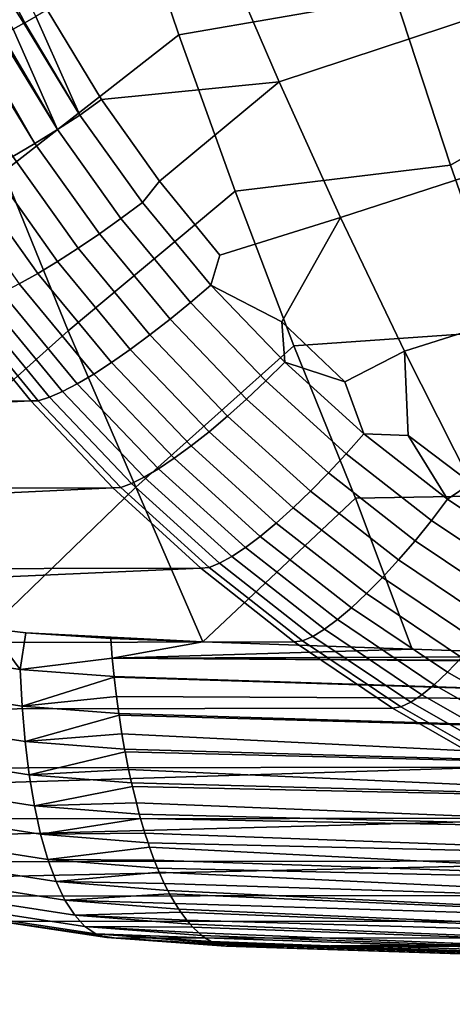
# Model space of a CAD drawing. Header units: metres. Extents: x -167 to 28, y -50 to 27.
# Tile 7 of 256: x -158.45 to -156.68, y -15.88 to -11.84. Entities that reach past the tile are written whole.
import ezdxf

# ---------------------------------------------------------------- set-up
doc = ezdxf.new("R2010")
doc.units = ezdxf.units.M
doc.layers.add('solid_12_065_011_XXX', color=7, linetype='CONTINUOUS')

msp = doc.modelspace()

# ---------------------------------------------------------------- linework, layer by layer
at = {"layer": 'solid_12_065_011_XXX'}
for points in [[(-158.433197, -11.851639, 127.316925), (-158.387039, -11.825634, 127.313759), (-158.858566, -10.825406, 127.466843), (-158.944778, -10.869317, 127.476074)], [(-158.944778, -10.869317, 127.476074), (-159.032104, -10.912192, 127.474602), (-158.436478, -11.853469, 127.317032), (-158.433197, -11.851639, 127.316925)], [(-159.032104, -10.912192, 127.474602), (-158.481308, -11.878182, 127.31694), (-158.436478, -11.853469, 127.317032)], [(-157.800095, -11.901256, 112.271179), (-158.019272, -11.251914, 112.221878), (-157.124008, -11.049512, 111.801888), (-156.910156, -11.746463, 111.871544)], [(-156.498611, -11.147598, 126.970474), (-157.630157, -11.531751, 127.177536), (-157.388809, -12.0945, 127.089577), (-156.284592, -11.727773, 126.881065)], [(-158.52002, -12.464026, 112.691154), (-158.772629, -11.803501, 112.657234), (-158.019272, -11.251914, 112.221878), (-157.800095, -11.901256, 112.271179)], [(-156.684097, -12.435694, 111.945206), (-156.910156, -11.746463, 111.871544), (-156.078247, -11.339714, 111.440025), (-155.892365, -11.981544, 111.521347)], [(-158.117996, -12.166435, 127.239014), (-157.388809, -12.0945, 127.089577), (-157.630157, -11.531751, 127.177536), (-158.340668, -11.7981, 127.30706)], [(-156.284592, -11.727773, 126.881065), (-157.388809, -12.0945, 127.089577), (-157.136475, -12.650729, 126.997627), (-156.060196, -12.301808, 126.787323)], [(-157.569412, -12.543391, 112.323051), (-157.800095, -11.901256, 112.271179), (-156.910156, -11.746463, 111.871544), (-156.684097, -12.435694, 111.945206)], [(-158.387039, -11.825634, 127.313759), (-158.206451, -12.230705, 127.24733), (-158.117996, -12.166435, 127.239014), (-158.340668, -11.7981, 127.30706)], [(-158.433197, -11.851639, 127.316925), (-158.436478, -11.853469, 127.317032), (-158.206451, -12.230705, 127.24733)], [(-158.387039, -11.825634, 127.313759), (-158.433197, -11.851639, 127.316925), (-158.206451, -12.230705, 127.24733)], [(-158.481308, -11.878182, 127.31694), (-158.526276, -11.902472, 127.31398), (-158.298981, -12.29002, 127.242729)], [(-158.481308, -11.878182, 127.31694), (-158.298981, -12.29002, 127.242729), (-158.206451, -12.230705, 127.24733), (-158.436478, -11.853469, 127.317032)], [(-158.619293, -11.951158, 127.298706), (-158.391541, -12.346759, 127.224937), (-158.298981, -12.29002, 127.242729), (-158.53302, -11.906075, 127.313286)], [(-158.526276, -11.902472, 127.31398), (-158.53302, -11.906075, 127.313286), (-158.298981, -12.29002, 127.242729)], [(-158.254639, -13.116237, 112.726723), (-158.52002, -12.464026, 112.691154), (-157.800095, -11.901256, 112.271179), (-157.569412, -12.543391, 112.323051)], [(-158.710968, -11.997014, 127.271332), (-158.482712, -12.400072, 127.194214), (-158.391541, -12.346759, 127.224937), (-158.629395, -11.956316, 127.296303)], [(-158.619293, -11.951158, 127.298706), (-158.629395, -11.956316, 127.296303), (-158.391541, -12.346759, 127.224937)], [(-156.446136, -13.116786, 112.022789), (-156.684097, -12.435694, 111.945206), (-155.892365, -11.981544, 111.521347), (-155.697021, -12.617068, 111.606949)], [(-158.117996, -12.166435, 127.239014), (-157.879837, -12.501686, 127.168381), (-157.388809, -12.0945, 127.089577)], [(-157.631485, -12.805917, 127.096054), (-157.136475, -12.650729, 126.997627), (-157.388809, -12.0945, 127.089577), (-157.879837, -12.501686, 127.168381)], [(-157.95018, -12.589821, 127.171715), (-157.879837, -12.501686, 127.168381), (-158.117996, -12.166435, 127.239014), (-158.206451, -12.230705, 127.24733)], [(-158.298981, -12.29002, 127.242729), (-158.038254, -12.655503, 127.166153), (-157.95018, -12.589821, 127.171715), (-158.206451, -12.230705, 127.24733)], [(-158.391541, -12.346759, 127.224937), (-158.126541, -12.718406, 127.14743), (-158.038254, -12.655503, 127.166153), (-158.298981, -12.29002, 127.242729)], [(-156.060196, -12.301808, 126.787323), (-157.136475, -12.650729, 126.997627), (-156.873322, -13.200171, 126.901749), (-155.825638, -12.869433, 126.689316)], [(-158.482712, -12.400072, 127.194214), (-158.213715, -12.777591, 127.115837), (-158.126541, -12.718406, 127.14743), (-158.391541, -12.346759, 127.224937)], [(-158.571182, -12.449165, 127.151016), (-158.298477, -12.832172, 127.071838), (-158.213715, -12.777591, 127.115837), (-158.482712, -12.400072, 127.194214)], [(-158.655594, -12.493305, 127.096001), (-158.379578, -12.881336, 127.016098), (-158.298477, -12.832172, 127.071838), (-158.571182, -12.449165, 127.151016)], [(-157.32753, -13.177966, 112.377426), (-157.569412, -12.543391, 112.323051), (-156.684097, -12.435694, 111.945206), (-156.446136, -13.116786, 112.022789)], [(-158.893234, -13.686142, 113.100204), (-159.195267, -13.026153, 113.084793), (-158.52002, -12.464026, 112.691154), (-158.254639, -13.116237, 112.726723)], [(-158.734695, -12.531831, 127.029976), (-158.455795, -12.924348, 126.949448), (-158.379578, -12.881336, 127.016098), (-158.655594, -12.493305, 127.096001)], [(-157.669296, -12.928675, 127.090347), (-157.631485, -12.805917, 127.096054), (-157.879837, -12.501686, 127.168381), (-157.95018, -12.589821, 127.171715)], [(-157.976822, -13.759744, 112.763908), (-158.254639, -13.116237, 112.726723), (-157.569412, -12.543391, 112.323051), (-157.32753, -13.177966, 112.377426)], [(-158.038254, -12.655503, 127.166153), (-157.752472, -13.000342, 127.083679), (-157.669296, -12.928675, 127.090347), (-157.95018, -12.589821, 127.171715)], [(-158.126541, -12.718406, 127.14743), (-157.83609, -13.069037, 127.063896), (-157.752472, -13.000342, 127.083679), (-158.038254, -12.655503, 127.166153)], [(-157.669296, -12.928675, 127.090347), (-157.376526, -13.080371, 127.022713), (-157.136475, -12.650729, 126.997627), (-157.631485, -12.805917, 127.096054)], [(-157.118164, -13.326609, 126.94899), (-156.873322, -13.200171, 126.901749), (-157.136475, -12.650729, 126.997627), (-157.376526, -13.080371, 127.022713)], [(-158.213715, -12.777591, 127.115837), (-157.918869, -13.133735, 127.031311), (-157.83609, -13.069037, 127.063896), (-158.126541, -12.718406, 127.14743)], [(-158.298477, -12.832172, 127.071838), (-157.999603, -13.193465, 126.986397), (-157.918869, -13.133735, 127.031311), (-158.213715, -12.777591, 127.115837)], [(-158.379578, -12.881336, 127.016098), (-158.077057, -13.247338, 126.929832), (-157.999603, -13.193465, 126.986397), (-158.298477, -12.832172, 127.071838)], [(-158.455795, -12.924348, 126.949448), (-158.150085, -13.294549, 126.862465), (-158.077057, -13.247338, 126.929832), (-158.379578, -12.881336, 127.016098)], [(-155.825638, -12.869433, 126.689316), (-156.873322, -13.200171, 126.901749), (-156.599625, -13.742668, 126.802025), (-155.5811, -13.430378, 126.587143)], [(-158.525986, -12.960564, 126.872879), (-158.21759, -13.334392, 126.785286), (-158.150085, -13.294549, 126.862465), (-158.455795, -12.924348, 126.949448)], [(-157.752472, -13.000342, 127.083679), (-157.443405, -13.322917, 126.995476), (-157.365479, -13.245674, 127.003403), (-157.669296, -12.928675, 127.090347)], [(-157.669296, -12.928675, 127.090347), (-157.365479, -13.245674, 127.003403), (-157.376526, -13.080371, 127.022713)], [(-158.589096, -12.989443, 126.787537), (-158.27858, -13.366271, 126.699463), (-158.21759, -13.334392, 126.785286), (-158.525986, -12.960564, 126.872879)], [(-162.29007, -13.409695, 115.756744), (-158.408463, -13.404677, 126.434593), (-158.71904, -13.023732, 126.528069), (-162.453354, -13.220936, 115.79554)], [(-158.377441, -13.404361, 126.507118), (-158.690475, -13.023583, 126.595749), (-158.71904, -13.023732, 126.528069), (-158.408463, -13.404677, 126.434593)], [(-158.690475, -13.023583, 126.595749), (-158.377441, -13.404361, 126.507118), (-158.332123, -13.38971, 126.606277), (-158.644211, -13.010555, 126.694695)], [(-158.644211, -13.010555, 126.694695), (-158.332123, -13.38971, 126.606277), (-158.27858, -13.366271, 126.699463), (-158.589096, -12.989443, 126.787537)], [(-157.83609, -13.069037, 127.063896), (-157.521973, -13.397001, 126.974495), (-157.443405, -13.322917, 126.995476), (-157.752472, -13.000342, 127.083679)], [(-157.918869, -13.133735, 127.031311), (-157.600006, -13.46682, 126.940781), (-157.521973, -13.397001, 126.974495), (-157.83609, -13.069037, 127.063896)], [(-157.365479, -13.245674, 127.003403), (-157.118164, -13.326609, 126.94899), (-157.376526, -13.080371, 127.022713)], [(-158.578369, -14.33907, 113.117096), (-158.893234, -13.686142, 113.100204), (-158.254639, -13.116237, 112.726723), (-157.976822, -13.759744, 112.763908)], [(-157.999603, -13.193465, 126.986397), (-157.676331, -13.531331, 126.894821), (-157.600006, -13.46682, 126.940781), (-157.918869, -13.133735, 127.031311)], [(-157.074707, -13.80463, 112.43425), (-157.32753, -13.177966, 112.377426), (-156.446136, -13.116786, 112.022789), (-156.196579, -13.789323, 112.104202)], [(-157.701797, -14.394991, 112.808266), (-157.976822, -13.759744, 112.763908), (-157.32753, -13.177966, 112.377426), (-157.074707, -13.80463, 112.43425)], [(-158.077057, -13.247338, 126.929832), (-157.749832, -13.58957, 126.837318), (-157.676331, -13.531331, 126.894821), (-157.999603, -13.193465, 126.986397)], [(-157.040482, -13.539415, 126.911057), (-156.858429, -13.546809, 126.875252), (-156.873322, -13.200171, 126.901749), (-157.118164, -13.326609, 126.94899)], [(-156.858429, -13.546809, 126.875252), (-156.599625, -13.742668, 126.802025), (-156.873322, -13.200171, 126.901749)], [(-158.150085, -13.294549, 126.862465), (-157.819412, -13.640667, 126.769127), (-157.749832, -13.58957, 126.837318), (-158.077057, -13.247338, 126.929832)], [(-157.443405, -13.322917, 126.995476), (-157.112778, -13.621795, 126.901718), (-157.040482, -13.539415, 126.911057), (-157.365479, -13.245674, 127.003403)], [(-157.365479, -13.245674, 127.003403), (-157.040482, -13.539415, 126.911057), (-157.118164, -13.326609, 126.94899)], [(-158.21759, -13.334392, 126.785286), (-157.884003, -13.683858, 126.691261), (-157.819412, -13.640667, 126.769127), (-158.150085, -13.294549, 126.862465)], [(-158.27858, -13.366271, 126.699463), (-157.942657, -13.718499, 126.604881), (-157.884003, -13.683858, 126.691261), (-158.21759, -13.334392, 126.785286)], [(-157.521973, -13.397001, 126.974495), (-157.185944, -13.700837, 126.879387), (-157.112778, -13.621795, 126.901718), (-157.443405, -13.322917, 126.995476)], [(-158.332123, -13.38971, 126.606277), (-157.994492, -13.744072, 126.511292), (-157.942657, -13.718499, 126.604881), (-158.27858, -13.366271, 126.699463)], [(-162.29007, -13.409695, 115.756744), (-162.120483, -13.592237, 115.715477), (-158.408463, -13.404677, 126.434593)], [(-161.944809, -13.768311, 115.671822), (-158.071701, -13.761351, 126.334404), (-158.408463, -13.404677, 126.434593), (-162.120483, -13.592237, 115.715477)], [(-158.038742, -13.760194, 126.411873), (-158.377441, -13.404361, 126.507118), (-158.408463, -13.404677, 126.434593), (-158.071701, -13.761351, 126.334404)], [(-158.377441, -13.404361, 126.507118), (-158.038742, -13.760194, 126.411873), (-157.994492, -13.744072, 126.511292), (-158.332123, -13.38971, 126.606277)], [(-157.600006, -13.46682, 126.940781), (-157.258911, -13.775363, 126.844391), (-157.185944, -13.700837, 126.879387), (-157.521973, -13.397001, 126.974495)], [(-157.676331, -13.531331, 126.894821), (-157.330551, -13.844258, 126.797256), (-157.258911, -13.775363, 126.844391), (-157.600006, -13.46682, 126.940781)], [(-157.749832, -13.58957, 126.837318), (-157.399811, -13.906493, 126.738686), (-157.330551, -13.844258, 126.797256), (-157.676331, -13.531331, 126.894821)], [(-157.112778, -13.621795, 126.901718), (-156.762421, -13.895602, 126.802666), (-156.696075, -13.808549, 126.813591), (-157.040482, -13.539415, 126.911057)], [(-157.040482, -13.539415, 126.911057), (-156.696075, -13.808549, 126.813591), (-156.858429, -13.546809, 126.875252)], [(-156.696075, -13.808549, 126.813591), (-156.599625, -13.742668, 126.802025), (-156.858429, -13.546809, 126.875252)], [(-157.819412, -13.640667, 126.769127), (-157.465652, -13.96114, 126.669548), (-157.399811, -13.906493, 126.738686), (-157.749832, -13.58957, 126.837318)], [(-157.185944, -13.700837, 126.879387), (-156.829895, -13.979148, 126.778809), (-156.762421, -13.895602, 126.802666), (-157.112778, -13.621795, 126.901718)], [(-157.884003, -13.683858, 126.691261), (-157.5271, -14.007379, 126.590897), (-157.465652, -13.96114, 126.669548), (-157.819412, -13.640667, 126.769127)], [(-157.942657, -13.718499, 126.604881), (-157.583237, -14.044522, 126.503883), (-157.5271, -14.007379, 126.590897), (-157.884003, -13.683858, 126.691261)], [(-157.258911, -13.775363, 126.844391), (-156.897461, -14.057939, 126.742378), (-156.829895, -13.979148, 126.778809), (-157.185944, -13.700837, 126.879387)], [(-158.038742, -13.760194, 126.411873), (-157.676285, -14.089442, 126.310112), (-157.633209, -14.072013, 126.409821), (-157.994492, -13.744072, 126.511292)], [(-157.994492, -13.744072, 126.511292), (-157.633209, -14.072013, 126.409821), (-157.583237, -14.044522, 126.503883), (-157.942657, -13.718499, 126.604881)], [(-156.696075, -13.808549, 126.813591), (-156.334152, -14.051824, 126.711395), (-156.596619, -13.744814, 126.801178), (-156.599625, -13.742668, 126.802025)], [(-161.944809, -13.768311, 115.671822), (-161.763229, -13.937733, 115.625877), (-158.071701, -13.761351, 126.334404)], [(-161.57605, -14.100199, 115.577759), (-157.710526, -14.091848, 126.227776), (-158.071701, -13.761351, 126.334404), (-161.763229, -13.937733, 115.625877)], [(-158.42865, -14.357265, 113.065742), (-158.578369, -14.33907, 113.117096), (-157.976822, -13.759744, 112.763908), (-157.701797, -14.394991, 112.808266)], [(-157.676285, -14.089442, 126.310112), (-158.038742, -13.760194, 126.411873), (-158.071701, -13.761351, 126.334404), (-157.710526, -14.091848, 126.227776)], [(-157.330551, -13.844258, 126.797256), (-156.964127, -14.130797, 126.693909), (-156.897461, -14.057939, 126.742378), (-157.258911, -13.775363, 126.844391)], [(-156.842346, -14.424748, 112.505058), (-157.074707, -13.80463, 112.43425), (-156.196579, -13.789323, 112.104202), (-155.959457, -14.454175, 112.198105)], [(-157.701797, -14.394991, 112.808266), (-157.074707, -13.80463, 112.43425), (-156.842346, -14.424748, 112.505058)], [(-156.762421, -13.895602, 126.802666), (-156.394272, -14.143064, 126.698708), (-156.334152, -14.051824, 126.711395), (-156.696075, -13.808549, 126.813591)], [(-157.399811, -13.906493, 126.738686), (-157.028885, -14.196636, 126.63414), (-156.964127, -14.130797, 126.693909), (-157.330551, -13.844258, 126.797256)], [(-157.465652, -13.96114, 126.669548), (-157.090775, -14.25447, 126.56395), (-157.028885, -14.196636, 126.63414), (-157.399811, -13.906493, 126.738686)], [(-156.829895, -13.979148, 126.778809), (-156.45575, -14.230635, 126.673157), (-156.394272, -14.143064, 126.698708), (-156.762421, -13.895602, 126.802666)], [(-157.5271, -14.007379, 126.590897), (-157.148865, -14.303435, 126.484398), (-157.090775, -14.25447, 126.56395), (-157.465652, -13.96114, 126.669548)], [(-156.897461, -14.057939, 126.742378), (-156.517654, -14.313227, 126.635117), (-156.45575, -14.230635, 126.673157), (-156.829895, -13.979148, 126.778809)], [(-157.583237, -14.044522, 126.503883), (-157.202286, -14.342801, 126.396667), (-157.148865, -14.303435, 126.484398), (-157.5271, -14.007379, 126.590897)], [(-157.676285, -14.089442, 126.310112), (-157.292038, -14.390533, 126.202011), (-157.250259, -14.37198, 126.302063), (-157.633209, -14.072013, 126.409821)], [(-157.633209, -14.072013, 126.409821), (-157.250259, -14.37198, 126.302063), (-157.202286, -14.342801, 126.396667), (-157.583237, -14.044522, 126.503883)], [(-156.964127, -14.130797, 126.693909), (-156.579086, -14.389606, 126.585175), (-156.517654, -14.313227, 126.635117), (-156.897461, -14.057939, 126.742378)], [(-161.57605, -14.100199, 115.577759), (-161.383545, -14.255459, 115.527588), (-157.710526, -14.091848, 126.227776)], [(-161.186432, -14.402999, 115.475616), (-157.326874, -14.394386, 126.115074), (-157.710526, -14.091848, 126.227776), (-161.383545, -14.255459, 115.527588)], [(-157.292038, -14.390533, 126.202011), (-157.676285, -14.089442, 126.310112), (-157.710526, -14.091848, 126.227776), (-157.326874, -14.394386, 126.115074)], [(-157.028885, -14.196636, 126.63414), (-156.639084, -14.458632, 126.524055), (-156.579086, -14.389606, 126.585175), (-156.964127, -14.130797, 126.693909)], [(-157.090775, -14.25447, 126.56395), (-156.696793, -14.519273, 126.452682), (-156.639084, -14.458632, 126.524055), (-157.028885, -14.196636, 126.63414)], [(-157.148865, -14.303435, 126.484398), (-156.751328, -14.570623, 126.372124), (-156.696793, -14.519273, 126.452682), (-157.090775, -14.25447, 126.56395)], [(-157.202286, -14.342801, 126.396667), (-156.80188, -14.611916, 126.283577), (-156.751328, -14.570623, 126.372124), (-157.148865, -14.303435, 126.484398)], [(-158.838364, -14.44948, 113.24469), (-158.578369, -14.33907, 113.117096), (-158.452179, -14.507555, 113.115166)], [(-158.452179, -14.507555, 113.115166), (-158.578369, -14.33907, 113.117096), (-158.42865, -14.357265, 113.065742)], [(-158.07373, -14.461169, 112.960602), (-158.452179, -14.507555, 113.115166), (-158.42865, -14.357265, 113.065742), (-158.079819, -14.381516, 112.943047)], [(-158.079819, -14.381516, 112.943047), (-158.42865, -14.357265, 113.065742), (-157.701797, -14.394991, 112.808266)], [(-157.250259, -14.37198, 126.302063), (-156.847702, -14.642534, 126.18837), (-156.80188, -14.611916, 126.283577), (-157.202286, -14.342801, 126.396667)], [(-160.779327, -14.674465, 115.366722), (-156.922852, -14.667295, 125.996788), (-157.326874, -14.394386, 126.115074), (-161.186432, -14.402999, 115.475616)], [(-158.07373, -14.461169, 112.960602), (-158.079819, -14.381516, 112.943047), (-157.701797, -14.394991, 112.808266)], [(-158.07373, -14.461169, 112.960602), (-157.701797, -14.394991, 112.808266), (-156.842346, -14.424748, 112.505058)], [(-156.888092, -14.66202, 126.087921), (-157.292038, -14.390533, 126.202011), (-157.326874, -14.394386, 126.115074), (-156.922852, -14.667295, 125.996788)], [(-157.292038, -14.390533, 126.202011), (-156.888092, -14.66202, 126.087921), (-156.847702, -14.642534, 126.18837), (-157.250259, -14.37198, 126.302063)], [(-158.07373, -14.461169, 112.960602), (-156.842346, -14.424748, 112.505058), (-155.959457, -14.454175, 112.198105)], [(-158.838364, -14.44948, 113.24469), (-158.452179, -14.507555, 113.115166), (-158.444489, -14.658761, 113.171738), (-158.841949, -14.598129, 113.303116)], [(-158.452179, -14.507555, 113.115166), (-158.07373, -14.461169, 112.960602), (-158.066147, -14.536485, 112.981293)], [(-158.07373, -14.461169, 112.960602), (-155.959457, -14.454175, 112.198105), (-155.220139, -14.478023, 111.944496)], [(-158.07373, -14.461169, 112.960602), (-155.220139, -14.478023, 111.944496), (-155.062607, -14.483036, 111.890854)], [(-158.07373, -14.461169, 112.960602), (-155.062607, -14.483036, 111.890854), (-155.041504, -14.634402, 111.936424), (-158.066147, -14.536485, 112.981293)], [(-156.696793, -14.519273, 126.452682), (-156.285797, -14.754216, 126.336197), (-156.232468, -14.691167, 126.408882), (-156.639084, -14.458632, 126.524055)], [(-158.452179, -14.507555, 113.115166), (-158.066147, -14.536485, 112.981293), (-158.06575, -14.540125, 112.982391), (-158.444489, -14.658761, 113.171738)], [(-156.751328, -14.570623, 126.372124), (-156.336594, -14.807592, 126.254517), (-156.285797, -14.754216, 126.336197), (-156.696793, -14.519273, 126.452682)], [(-158.444489, -14.658761, 113.171738), (-158.06575, -14.540125, 112.982391), (-158.056442, -14.618603, 113.008408)], [(-158.06575, -14.540125, 112.982391), (-158.066147, -14.536485, 112.981293), (-155.041504, -14.634402, 111.936424)], [(-158.056442, -14.618603, 113.008408), (-158.06575, -14.540125, 112.982391), (-155.041504, -14.634402, 111.936424)], [(-158.841949, -14.598129, 113.303116), (-158.444489, -14.658761, 113.171738), (-158.432022, -14.803502, 113.242714), (-158.84053, -14.740494, 113.37574)], [(-156.80188, -14.611916, 126.283577), (-156.384109, -14.8505, 126.16507), (-156.336594, -14.807592, 126.254517), (-156.751328, -14.570623, 126.372124)], [(-158.444489, -14.658761, 113.171738), (-158.056442, -14.618603, 113.008408), (-158.046814, -14.689375, 113.035736)], [(-158.046814, -14.689375, 113.035736), (-158.056442, -14.618603, 113.008408), (-155.041504, -14.634402, 111.936424), (-155.021927, -14.781095, 111.997086)], [(-156.888092, -14.66202, 126.087921), (-156.466537, -14.902511, 125.968285), (-156.427643, -14.882298, 126.069176), (-156.847702, -14.642534, 126.18837)], [(-156.847702, -14.642534, 126.18837), (-156.427643, -14.882298, 126.069176), (-156.384109, -14.8505, 126.16507), (-156.80188, -14.611916, 126.283577)], [(-160.354858, -14.91483, 115.251305), (-156.500656, -14.909041, 125.873512), (-156.922852, -14.667295, 125.996788), (-160.779327, -14.674465, 115.366722)], [(-158.444489, -14.658761, 113.171738), (-158.046814, -14.689375, 113.035736), (-158.045822, -14.69617, 113.038567), (-158.432022, -14.803502, 113.242714)], [(-156.466537, -14.902511, 125.968285), (-156.888092, -14.66202, 126.087921), (-156.922852, -14.667295, 125.996788), (-156.500656, -14.909041, 125.873512)], [(-158.432022, -14.803502, 113.242714), (-158.045822, -14.69617, 113.038567), (-158.03392, -14.772449, 113.072784)], [(-158.045822, -14.69617, 113.038567), (-158.046814, -14.689375, 113.035736), (-155.021927, -14.781095, 111.997086)], [(-158.045822, -14.69617, 113.038567), (-155.021927, -14.781095, 111.997086), (-154.998489, -14.921348, 112.070358), (-158.03392, -14.772449, 113.072784)], [(-158.84053, -14.740494, 113.37574), (-158.432022, -14.803502, 113.242714), (-158.414978, -14.94032, 113.327171), (-158.834198, -14.875141, 113.461617)], [(-158.432022, -14.803502, 113.242714), (-158.03392, -14.772449, 113.072784), (-158.022888, -14.835671, 113.104797)], [(-158.432022, -14.803502, 113.242714), (-158.022888, -14.835671, 113.104797), (-158.020798, -14.847048, 113.110931), (-158.414978, -14.94032, 113.327171)], [(-158.022888, -14.835671, 113.104797), (-158.03392, -14.772449, 113.072784), (-154.998489, -14.921348, 112.070358)], [(-158.020798, -14.847048, 113.110931), (-158.022888, -14.835671, 113.104797), (-154.998489, -14.921348, 112.070358)], [(-158.834198, -14.875141, 113.461617), (-158.414978, -14.94032, 113.327171), (-158.393539, -15.067761, 113.424202), (-158.823029, -15.00064, 113.559814)], [(-158.414978, -14.94032, 113.327171), (-158.020798, -14.847048, 113.110931), (-158.006516, -14.919488, 113.152786)], [(-158.020798, -14.847048, 113.110931), (-154.998489, -14.921348, 112.070358), (-154.97142, -15.053968, 112.155548), (-158.006516, -14.919488, 113.152786)], [(-160.354858, -14.91483, 115.251305), (-160.136108, -15.023309, 115.190926), (-156.500656, -14.909041, 125.873512)], [(-159.913422, -15.123705, 115.128769), (-156.062592, -15.118284, 125.746017), (-156.500656, -14.909041, 125.873512), (-160.136108, -15.023309, 115.190926)], [(-158.414978, -14.94032, 113.327171), (-158.006516, -14.919488, 113.152786), (-157.994705, -14.973884, 113.187614)], [(-157.994705, -14.973884, 113.187614), (-158.006516, -14.919488, 113.152786), (-154.97142, -15.053968, 112.155548)], [(-158.414978, -14.94032, 113.327171), (-157.994705, -14.973884, 113.187614), (-157.99115, -14.989465, 113.198166), (-158.393539, -15.067761, 113.424202)], [(-158.823029, -15.00064, 113.559814), (-158.393539, -15.067761, 113.424202), (-158.367889, -15.184368, 113.532875), (-158.807083, -15.115555, 113.669411)], [(-158.393539, -15.067761, 113.424202), (-157.99115, -14.989465, 113.198166), (-157.974777, -15.056571, 113.246796)], [(-157.99115, -14.989465, 113.198166), (-157.994705, -14.973884, 113.187614), (-154.97142, -15.053968, 112.155548)], [(-157.99115, -14.989465, 113.198166), (-154.97142, -15.053968, 112.155548), (-154.940933, -15.177767, 112.251953), (-157.974777, -15.056571, 113.246796)], [(-158.393539, -15.067761, 113.424202), (-157.974777, -15.056571, 113.246796), (-157.962555, -15.102486, 113.283295)], [(-158.393539, -15.067761, 113.424202), (-157.962555, -15.102486, 113.283295), (-157.957504, -15.120516, 113.298416), (-158.367889, -15.184368, 113.532875)], [(-157.962555, -15.102486, 113.283295), (-157.974777, -15.056571, 113.246796), (-154.940933, -15.177767, 112.251953)], [(-159.913422, -15.123705, 115.128769), (-159.687729, -15.215592, 115.064957), (-156.062592, -15.118284, 125.746017)], [(-159.459305, -15.298882, 114.999481), (-155.610962, -15.293911, 125.61515), (-156.062592, -15.118284, 125.746017), (-159.687729, -15.215592, 115.064957)], [(-158.807083, -15.115555, 113.669411), (-158.367889, -15.184368, 113.532875), (-158.338211, -15.288685, 113.652283), (-158.786438, -15.218455, 113.789459)], [(-158.367889, -15.184368, 113.532875), (-157.957504, -15.120516, 113.298416), (-157.939407, -15.181046, 113.35276)], [(-157.957504, -15.120516, 113.298416), (-157.962555, -15.102486, 113.283295), (-154.940933, -15.177767, 112.251953)], [(-157.939407, -15.181046, 113.35276), (-157.957504, -15.120516, 113.298416), (-154.940933, -15.177767, 112.251953), (-154.907272, -15.291549, 112.358856)], [(-158.367889, -15.184368, 113.532875), (-157.939407, -15.181046, 113.35276), (-157.926743, -15.219969, 113.390953)], [(-158.367889, -15.184368, 113.532875), (-157.926743, -15.219969, 113.390953), (-157.920609, -15.237855, 113.409462), (-158.338211, -15.288685, 113.652283)], [(-157.926743, -15.219969, 113.390953), (-157.939407, -15.181046, 113.35276), (-154.907272, -15.291549, 112.358856)], [(-158.786438, -15.218455, 113.789459), (-158.338211, -15.288685, 113.652283), (-158.304749, -15.379411, 113.781395), (-158.76123, -15.308058, 113.91893)], [(-158.338211, -15.288685, 113.652283), (-157.920609, -15.237855, 113.409462), (-157.901138, -15.290954, 113.468445)], [(-157.926743, -15.219969, 113.390953), (-154.907272, -15.291549, 112.358856), (-154.870651, -15.394127, 112.475555), (-157.920609, -15.237855, 113.409462)], [(-157.901138, -15.290954, 113.468445), (-157.920609, -15.237855, 113.409462), (-154.870651, -15.394127, 112.475555)], [(-158.338211, -15.288685, 113.652283), (-157.901138, -15.290954, 113.468445), (-157.887589, -15.324756, 113.509575)], [(-158.338211, -15.288685, 113.652283), (-157.887589, -15.324756, 113.509575), (-157.880981, -15.340417, 113.529709), (-158.304749, -15.379411, 113.781395)], [(-159.459305, -15.298882, 114.999481), (-159.228516, -15.373459, 114.932396), (-155.610962, -15.293911, 125.61515)], [(-158.995728, -15.439228, 114.863686), (-155.148026, -15.435024, 125.48188), (-155.610962, -15.293911, 125.61515), (-159.228516, -15.373459, 114.932396)], [(-158.76123, -15.308058, 113.91893), (-158.304749, -15.379411, 113.781395), (-158.267899, -15.455872, 113.918724), (-158.731766, -15.383696, 114.056335)], [(-157.887589, -15.324756, 113.509575), (-157.901138, -15.290954, 113.468445), (-154.870651, -15.394127, 112.475555)], [(-157.880981, -15.340417, 113.529709), (-157.887589, -15.324756, 113.509575), (-154.870651, -15.394127, 112.475555), (-154.83136, -15.484575, 112.601135)], [(-158.304749, -15.379411, 113.781395), (-157.880981, -15.340417, 113.529709), (-157.860001, -15.386662, 113.593712)], [(-157.860001, -15.386662, 113.593712), (-157.880981, -15.340417, 113.529709), (-154.83136, -15.484575, 112.601135)], [(-158.731766, -15.383696, 114.056335), (-158.267899, -15.455872, 113.918724), (-158.228104, -15.517557, 114.062691), (-158.698456, -15.44486, 114.200096)], [(-158.304749, -15.379411, 113.781395), (-157.860001, -15.386662, 113.593712), (-157.84549, -15.41579, 113.638062)], [(-158.304749, -15.379411, 113.781395), (-157.84549, -15.41579, 113.638062), (-157.838135, -15.429742, 113.660591), (-158.267899, -15.455872, 113.918724)], [(-157.860001, -15.386662, 113.593712), (-154.83136, -15.484575, 112.601135), (-154.78978, -15.56238, 112.734375), (-157.84549, -15.41579, 113.638062)], [(-158.526077, -15.543944, 114.721809), (-154.67601, -15.540903, 125.347282), (-155.148026, -15.435024, 125.48188), (-158.995728, -15.439228, 114.863686)], [(-158.698456, -15.44486, 114.200096), (-158.228104, -15.517557, 114.062691), (-158.185822, -15.563956, 114.2117), (-158.661697, -15.491045, 114.348633)], [(-158.267899, -15.455872, 113.918724), (-157.838135, -15.429742, 113.660591), (-157.81543, -15.469532, 113.730286)], [(-157.838135, -15.429742, 113.660591), (-157.84549, -15.41579, 113.638062), (-154.78978, -15.56238, 112.734375)], [(-157.81543, -15.469532, 113.730286), (-157.838135, -15.429742, 113.660591), (-154.78978, -15.56238, 112.734375)], [(-158.661697, -15.491045, 114.348633), (-158.185822, -15.563956, 114.2117), (-158.14151, -15.59456, 114.364159), (-158.621872, -15.521741, 114.500343)], [(-158.267899, -15.455872, 113.918724), (-157.81543, -15.469532, 113.730286), (-157.800873, -15.492578, 113.775085)], [(-158.267899, -15.455872, 113.918724), (-157.800873, -15.492578, 113.775085), (-157.791977, -15.505752, 113.80249), (-158.228104, -15.517557, 114.062691)], [(-157.81543, -15.469532, 113.730286), (-154.78978, -15.56238, 112.734375), (-154.746292, -15.627064, 112.874001), (-157.800873, -15.492578, 113.775085)], [(-158.621872, -15.521741, 114.500343), (-158.14151, -15.59456, 114.364159), (-158.095612, -15.608855, 114.518471), (-158.579376, -15.536439, 114.653648)], [(-158.228104, -15.517557, 114.062691), (-157.791977, -15.505752, 113.80249), (-157.767883, -15.538157, 113.876869)], [(-158.228104, -15.517557, 114.062691), (-157.767883, -15.538157, 113.876869), (-157.754242, -15.554441, 113.919022)], [(-158.228104, -15.517557, 114.062691), (-157.754242, -15.554441, 113.919022), (-157.743301, -15.566489, 113.952919), (-158.185822, -15.563956, 114.2117)], [(-157.791977, -15.505752, 113.80249), (-157.800873, -15.492578, 113.775085), (-154.746292, -15.627064, 112.874001)], [(-157.767883, -15.538157, 113.876869), (-157.791977, -15.505752, 113.80249), (-154.746292, -15.627064, 112.874001)], [(-158.579376, -15.536439, 114.653648), (-158.095612, -15.608855, 114.518471), (-158.055832, -15.612421, 114.575348), (-158.526077, -15.543944, 114.721809)], [(-158.055832, -15.612421, 114.575348), (-154.197266, -15.610984, 125.212532), (-154.67601, -15.540903, 125.347282), (-158.526077, -15.543944, 114.721809)], [(-158.185822, -15.563956, 114.2117), (-157.743301, -15.566489, 113.952919), (-157.718353, -15.59061, 114.030312)], [(-158.185822, -15.563956, 114.2117), (-157.718353, -15.59061, 114.030312), (-157.706116, -15.600782, 114.068329)], [(-158.185822, -15.563956, 114.2117), (-157.706116, -15.600782, 114.068329), (-157.693207, -15.610359, 114.108498), (-158.14151, -15.59456, 114.364159)], [(-157.754242, -15.554441, 113.919022), (-157.767883, -15.538157, 113.876869), (-154.746292, -15.627064, 112.874001), (-154.701309, -15.678148, 113.018761)], [(-157.743301, -15.566489, 113.952919), (-157.754242, -15.554441, 113.919022), (-154.701309, -15.678148, 113.018761)], [(-157.743301, -15.566489, 113.952919), (-154.701309, -15.678148, 113.018761), (-154.655212, -15.715156, 113.167397), (-157.718353, -15.59061, 114.030312)], [(-158.14151, -15.59456, 114.364159), (-157.693207, -15.610359, 114.108498), (-157.667984, -15.625684, 114.187119)], [(-158.14151, -15.59456, 114.364159), (-157.667984, -15.625684, 114.187119), (-157.656998, -15.630973, 114.221428)], [(-158.14151, -15.59456, 114.364159), (-157.656998, -15.630973, 114.221428), (-157.642792, -15.636565, 114.265808), (-158.095612, -15.608855, 114.518471)], [(-157.617767, -15.643009, 114.344147), (-157.607407, -15.644397, 114.376633), (-158.055832, -15.612421, 114.575348), (-158.095612, -15.608855, 114.518471)], [(-158.095612, -15.608855, 114.518471), (-157.642792, -15.636565, 114.265808), (-157.617767, -15.643009, 114.344147)], [(-158.055832, -15.612421, 114.575348), (-157.592987, -15.645071, 114.421921), (-157.301437, -15.645033, 115.223099), (-154.197266, -15.610984, 125.212532)], [(-157.607407, -15.644397, 114.376633), (-157.592987, -15.645071, 114.421921), (-158.055832, -15.612421, 114.575348)], [(-157.706116, -15.600782, 114.068329), (-157.718353, -15.59061, 114.030312), (-154.655212, -15.715156, 113.167397)], [(-157.693207, -15.610359, 114.108498), (-157.706116, -15.600782, 114.068329), (-154.655212, -15.715156, 113.167397)], [(-157.693207, -15.610359, 114.108498), (-154.655212, -15.715156, 113.167397), (-154.608398, -15.737608, 113.318642), (-157.667984, -15.625684, 114.187119)], [(-154.197266, -15.610984, 125.212532), (-157.301437, -15.645033, 115.223099), (-156.984833, -15.644996, 116.093086)], [(-154.197266, -15.610984, 125.212532), (-156.984833, -15.644996, 116.093086), (-156.669785, -15.644964, 116.958778)], [(-157.656998, -15.630973, 114.221428), (-157.667984, -15.625684, 114.187119), (-154.608398, -15.737608, 113.318642)], [(-157.642792, -15.636565, 114.265808), (-157.656998, -15.630973, 114.221428), (-154.608398, -15.737608, 113.318642)], [(-157.642792, -15.636565, 114.265808), (-154.608398, -15.737608, 113.318642), (-154.551102, -15.745363, 113.468079), (-157.617767, -15.643009, 114.344147)], [(-157.607407, -15.644397, 114.376633), (-157.617767, -15.643009, 114.344147), (-154.551102, -15.745363, 113.468079)], [(-157.607407, -15.644397, 114.376633), (-154.551102, -15.745363, 113.468079), (-157.592987, -15.645071, 114.421921)], [(-157.592987, -15.645071, 114.421921), (-154.551102, -15.745363, 113.468079), (-157.301437, -15.645033, 115.223099)], [(-149.71019, -15.883651, 113.92746), (-156.984833, -15.644996, 116.093086), (-157.301437, -15.645033, 115.223099), (-150.332947, -15.8736, 113.150253)], [(-151.505768, -15.845383, 112.548683), (-151.255875, -15.85357, 112.475098), (-150.332947, -15.8736, 113.150253), (-157.301437, -15.645033, 115.223099)], [(-154.293457, -15.753841, 113.388794), (-151.505768, -15.845383, 112.548683), (-157.301437, -15.645033, 115.223099)], [(-154.551102, -15.745363, 113.468079), (-154.293457, -15.753841, 113.388794), (-157.301437, -15.645033, 115.223099)], [(-156.669785, -15.644964, 116.958778), (-156.984833, -15.644996, 116.093086), (-149.71019, -15.883651, 113.92746), (-149.415955, -15.882935, 114.801804)]]:
    msp.add_3dface(points, dxfattribs=at)

doc.saveas('drawing.dxf')
